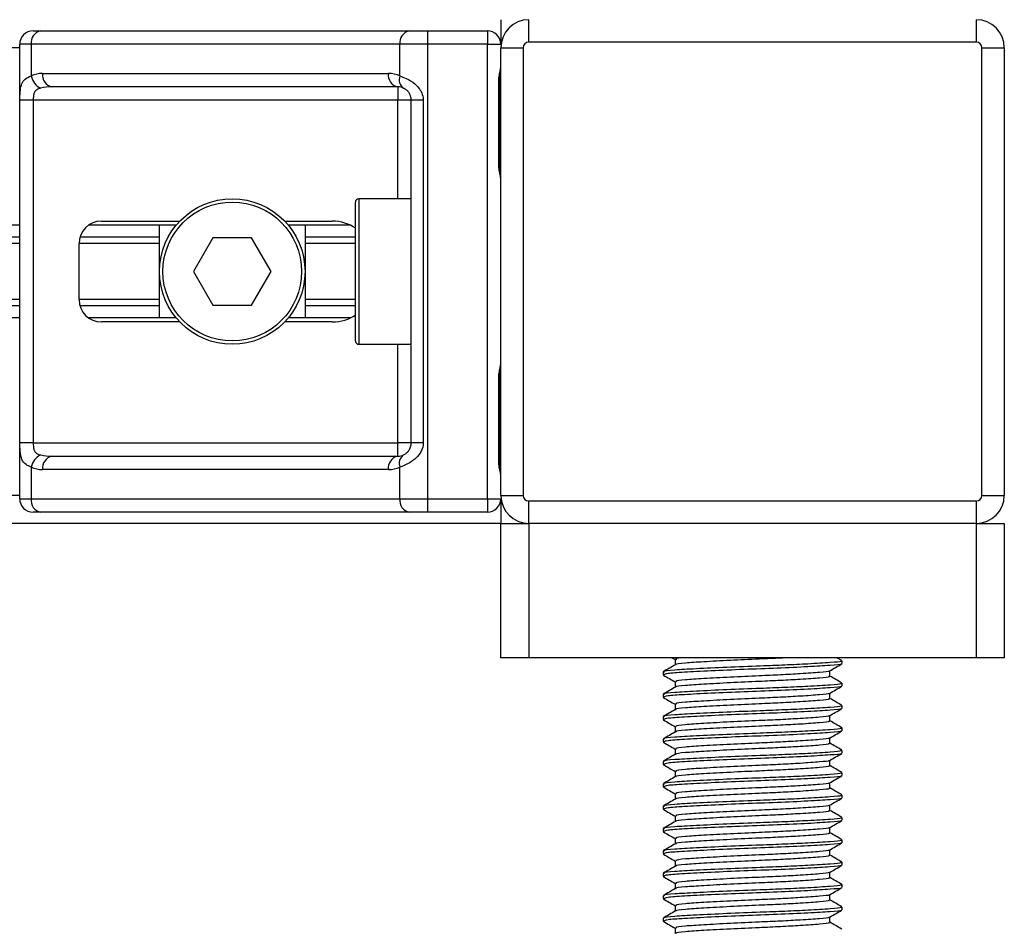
# Model space of a CAD drawing. Header units: millimetres. Extents: x 0 to 420, y 0 to 297.
# Tile 51 of 90: x 200.67 to 205.34, y 197.42 to 201.73. Entities that reach past the tile are written whole.
import ezdxf

# ---------------------------------------------------------------- set-up
doc = ezdxf.new("R2010")
doc.units = ezdxf.units.MM

msp = doc.modelspace()

# ---------------------------------------------------------------- linework, layer by layer
at = {"color": 7, "linetype": 'Continuous', "lineweight": 25}
for p, q in [((202.95397, 201.72637), (202.95397, 201.60974)), ((203.0865, 201.62034), (203.0865, 201.72637)), ((205.20706, 201.62034), (205.20706, 201.72637)), ((200.73799, 201.67335), (200.7737, 201.67335)), ((200.7737, 201.67335), (202.52049, 201.67335)), ((202.52049, 201.67335), (202.60671, 201.67335)), ((202.60671, 201.67335), (202.89035, 201.67335)), ((202.60671, 201.67335), (202.60671, 201.60974)), ((202.89035, 201.67335), (202.89035, 201.60974)), ((200.67437, 201.59383), (143.47241, 201.59383)), ((200.67437, 199.45737), (200.67437, 201.60974)), ((200.72872, 201.60974), (200.67437, 201.60974)), ((202.47551, 201.60974), (200.72872, 201.60974)), ((200.72872, 201.60974), (200.72872, 201.45975)), ((202.60671, 201.60974), (202.47551, 201.60974)), ((202.47551, 201.45975), (202.47551, 201.60974)), ((202.89035, 201.60974), (202.60671, 201.60974)), ((202.60671, 201.60974), (202.60671, 199.45737)), ((202.89035, 199.45737), (202.89035, 201.60974)), ((202.89035, 201.60974), (202.95397, 201.60974)), ((202.95397, 199.47328), (202.95397, 201.59383)), ((202.95397, 201.59383), (203.05999, 201.59383)), ((203.05999, 201.59383), (203.05999, 199.47328)), ((205.20706, 201.62034), (203.0865, 201.62034)), ((205.23356, 199.47328), (205.23356, 201.59383)), ((205.23356, 201.59383), (205.33959, 201.59383)), ((205.33959, 201.59383), (205.33959, 199.47328)), ((200.78297, 201.4719), (202.42126, 201.4719)), ((202.46624, 201.40828), (200.82795, 201.40828)), ((202.46624, 201.40828), (202.46624, 201.34467)), ((202.94422, 201.03719), (202.94422, 201.43479)), ((202.94828, 201.43479), (202.94422, 201.43479)), ((202.94828, 201.03719), (202.94828, 201.43479)), ((200.67547, 199.72244), (200.67547, 201.34467)), ((200.73871, 201.34467), (200.67547, 201.34467)), ((202.46624, 201.34467), (200.73871, 201.34467)), ((200.73871, 201.34467), (200.73871, 199.72244)), ((202.52986, 201.34467), (202.46624, 201.34467)), ((202.46624, 200.87815), (202.46624, 201.34467)), ((202.58656, 201.34467), (202.52986, 201.34467)), ((202.52986, 199.72244), (202.52986, 201.34467)), ((202.58656, 201.34467), (202.58656, 199.72244)), ((202.94828, 201.03719), (202.94422, 201.03719)), ((202.26479, 200.20487), (202.26479, 200.86224)), ((202.52986, 200.87815), (202.28069, 200.87815)), ((202.28069, 200.87815), (202.28069, 200.18897)), ((200.67437, 200.75356), (143.47241, 200.75356)), ((201.41642, 200.75356), (201.00153, 200.75356)), ((201.06145, 200.77212), (201.43298, 200.77212)), ((201.33704, 200.31355), (201.33704, 200.75356)), ((201.93029, 200.77212), (202.15499, 200.77212)), ((202.23973, 200.75356), (201.94685, 200.75356)), ((202.02622, 200.75356), (202.02622, 200.31355)), ((200.67437, 200.6961), (143.47241, 200.6961)), ((200.67437, 200.66566), (143.47241, 200.66566)), ((200.95542, 200.40102), (200.95542, 200.66609)), ((201.33704, 200.66566), (200.95542, 200.66566)), ((201.33704, 200.6961), (200.95976, 200.6961)), ((201.58981, 200.6926), (201.49799, 200.53356)), ((201.77346, 200.6926), (201.58981, 200.6926)), ((201.86528, 200.53356), (201.77346, 200.6926)), ((202.26479, 200.6961), (202.02622, 200.6961)), ((202.26479, 200.66566), (202.02622, 200.66566)), ((201.49799, 200.53356), (201.58981, 200.37451)), ((201.77346, 200.37451), (201.86528, 200.53356)), ((200.67437, 200.40145), (143.47241, 200.40145)), ((201.33704, 200.40145), (200.95542, 200.40145)), ((201.58981, 200.37451), (201.77346, 200.37451)), ((202.26479, 200.40145), (202.02622, 200.40145)), ((200.67437, 200.37102), (143.47241, 200.37102)), ((201.33704, 200.37102), (200.95976, 200.37102)), ((202.26479, 200.37102), (202.02622, 200.37102)), ((200.67437, 200.31355), (143.47241, 200.31355)), ((201.41642, 200.31355), (201.00153, 200.31355)), ((201.43298, 200.29499), (201.06145, 200.29499)), ((202.15499, 200.29499), (201.93029, 200.29499)), ((202.23973, 200.31355), (201.94685, 200.31355)), ((202.28069, 200.18897), (202.52986, 200.18897)), ((202.46624, 199.72244), (202.46624, 200.18897)), ((202.94422, 199.63232), (202.94422, 200.02992)), ((202.94828, 200.02992), (202.94422, 200.02992)), ((202.94828, 199.63232), (202.94828, 200.02992)), ((200.73871, 199.72244), (200.67547, 199.72244)), ((200.73871, 199.72244), (202.46624, 199.72244)), ((202.52986, 199.72244), (202.46624, 199.72244)), ((202.46624, 199.65883), (202.46624, 199.72244)), ((202.58656, 199.72244), (202.52986, 199.72244)), ((200.82795, 199.65883), (202.46624, 199.65883)), ((202.94828, 199.63232), (202.94422, 199.63232)), ((200.72872, 199.60736), (200.72872, 199.45737)), ((202.42126, 199.59521), (200.78297, 199.59521)), ((202.47551, 199.45737), (202.47551, 199.60736)), ((200.67437, 199.47328), (143.47241, 199.47328)), ((200.67437, 199.45737), (200.72872, 199.45737)), ((200.72872, 199.45737), (202.47551, 199.45737)), ((202.47551, 199.45737), (202.60671, 199.45737)), ((202.60671, 199.45737), (202.89035, 199.45737)), ((202.60671, 199.45737), (202.60671, 199.39376)), ((202.89035, 199.45737), (202.95397, 199.45737)), ((202.89035, 199.45737), (202.89035, 199.39376)), ((202.95397, 199.47328), (203.05999, 199.47328)), ((202.95397, 199.45737), (202.95397, 199.34074)), ((203.0865, 199.44677), (205.20706, 199.44677)), ((203.0865, 199.34074), (203.0865, 199.44677)), ((205.20706, 199.34074), (205.20706, 199.44677)), ((205.23356, 199.47328), (205.33959, 199.47328)), ((200.7737, 199.39376), (200.73799, 199.39376)), ((202.52049, 199.39376), (200.7737, 199.39376)), ((202.60671, 199.39376), (202.52049, 199.39376)), ((202.89035, 199.39376), (202.60671, 199.39376)), ((202.95397, 199.34074), (141.19281, 199.34074)), ((202.95397, 198.70458), (202.95397, 199.34074)), ((202.95397, 199.34074), (203.0865, 199.34074)), ((205.20706, 199.34074), (203.0865, 199.34074)), ((203.0865, 199.34074), (203.0865, 198.70458)), ((205.20706, 198.70458), (205.20706, 199.34074)), ((205.20706, 199.34074), (205.33959, 199.34074)), ((205.33959, 199.34074), (205.33959, 198.70458)), ((203.0865, 198.70458), (202.95397, 198.70458)), ((205.20706, 198.70458), (203.0865, 198.70458)), ((203.76478, 198.70458), (203.78006, 198.69573)), ((203.78006, 198.69639), (203.78006, 198.67065)), ((204.56984, 198.69103), (204.54645, 198.70458)), ((205.33959, 198.70458), (205.20706, 198.70458)), ((204.57089, 198.67655), (204.57089, 198.68981)), ((203.72267, 198.63682), (203.72267, 198.62352)), ((203.72327, 198.62259), (203.72684, 198.622)), ((204.5135, 198.61687), (204.5135, 198.64271)), ((203.78006, 198.59036), (203.78006, 198.56462)), ((204.57089, 198.57052), (204.57089, 198.58378)), ((203.72267, 198.53079), (203.72267, 198.51749)), ((203.72327, 198.51656), (203.72684, 198.51597)), ((204.5135, 198.51084), (204.5135, 198.53669)), ((203.78006, 198.48434), (203.78006, 198.45859)), ((204.57089, 198.4645), (204.57089, 198.47775)), ((203.72267, 198.42477), (203.72267, 198.41146)), ((204.5135, 198.40481), (204.5135, 198.43066)), ((203.72327, 198.41054), (203.72684, 198.40995)), ((203.78006, 198.37831), (203.78006, 198.35256)), ((204.57089, 198.35847), (204.57089, 198.37172)), ((203.72267, 198.31874), (203.72267, 198.30543)), ((204.5135, 198.29879), (204.5135, 198.32463)), ((203.72327, 198.30451), (203.72684, 198.30392)), ((203.78006, 198.27228), (203.78006, 198.24653)), ((204.57089, 198.25244), (204.57089, 198.26569)), ((203.72267, 198.21271), (203.72267, 198.1994)), ((203.72327, 198.19848), (203.72684, 198.19789)), ((204.5135, 198.19276), (204.5135, 198.2186)), ((203.78006, 198.16625), (203.78006, 198.14051)), ((204.57089, 198.14641), (204.57089, 198.15967)), ((203.72267, 198.10668), (203.72267, 198.09338)), ((203.72327, 198.09245), (203.72684, 198.09186)), ((204.5135, 198.08673), (204.5135, 198.11258)), ((203.78006, 198.06022), (203.78006, 198.03448)), ((204.57089, 198.04039), (204.57089, 198.05364)), ((203.72267, 198.00065), (203.72267, 197.98735)), ((204.5135, 197.9807), (204.5135, 198.00655)), ((203.72327, 197.98642), (203.72684, 197.98584)), ((203.78006, 197.9542), (203.78006, 197.92845)), ((204.57089, 197.93436), (204.57089, 197.94761)), ((204.5135, 197.87468), (204.5135, 197.90052)), ((203.72267, 197.89463), (203.72267, 197.88132)), ((203.72327, 197.8804), (203.72684, 197.87981)), ((203.78006, 197.84817), (203.78006, 197.82242)), ((204.57089, 197.82833), (204.57089, 197.84158)), ((203.72267, 197.7886), (203.72267, 197.77529)), ((203.72327, 197.77437), (203.72684, 197.77378)), ((204.5135, 197.76865), (204.5135, 197.79449)), ((203.78006, 197.74214), (203.78006, 197.7164)), ((204.57089, 197.7223), (204.57089, 197.73556)), ((203.72267, 197.68257), (203.72267, 197.66927)), ((203.72327, 197.66834), (203.72684, 197.66775)), ((204.5135, 197.66262), (204.5135, 197.68846)), ((203.78006, 197.63611), (203.78006, 197.61037)), ((204.57089, 197.61627), (204.57089, 197.62953)), ((203.72267, 197.57654), (203.72267, 197.56324)), ((204.5135, 197.55659), (204.5135, 197.58244)), ((203.72327, 197.56231), (203.72684, 197.56173)), ((203.78006, 197.53009), (203.78006, 197.50434)), ((204.57089, 197.51025), (204.57089, 197.5235)), ((203.72267, 197.47052), (203.72267, 197.45721)), ((203.72327, 197.45629), (203.72684, 197.4557)), ((204.5135, 197.45056), (204.5135, 197.47641)), ((203.78006, 197.42406), (203.78006, 197.39831))]:
    msp.add_line(p, q, dxfattribs=at)
for radius in [0.34459, 0.32869]:
    msp.add_circle((201.68163, 200.53356), radius, dxfattribs=at)
for centre, radius, start, end in [((203.0865, 201.59383), 0.13253, 90, 180), ((205.20706, 201.59383), 0.13253, 0, 90), ((200.73799, 201.60974), 0.06362, 90, 180), ((200.78495, 201.61769), 0.05679, 101.42175, 188.04947), ((202.53174, 201.61769), 0.05679, 101.42175, 188.04947), ((202.89035, 201.60974), 0.06362, 0, 90), ((203.0865, 201.59383), 0.02651, 90, 180), ((205.20706, 201.59383), 0.02651, 0, 90), ((200.78297, 201.34467), 0.12723, 90, 115.24042), ((200.809, 201.47616), 0.08194, 191.54851, 244.48399), ((200.8392, 201.46395), 0.05679, 171.95053, 258.57825), ((202.47749, 201.46395), 0.05679, 171.95053, 258.57825), ((202.42126, 201.34467), 0.12723, 64.75958, 90), ((202.52107, 201.44235), 0.04877, 159.08981, 235.39013), ((202.46624, 201.34467), 0.06362, 64.75958, 90), ((202.28069, 200.86224), 0.0159, 90, 180), ((201.06145, 200.66609), 0.10603, 90, 180), ((201.06145, 200.40102), 0.10603, 180, 270), ((202.28069, 200.20487), 0.0159, 180, 270), ((200.809, 199.59095), 0.08194, 115.51601, 168.45149), ((200.8392, 199.60316), 0.05679, 101.42175, 188.04947), ((202.47749, 199.60316), 0.05679, 101.42175, 188.04947), ((202.46624, 199.72244), 0.06362, 270, 295.24042), ((202.52107, 199.62476), 0.04877, 124.60987, 200.91019), ((200.78297, 199.72244), 0.12723, 244.75958, 270), ((202.42126, 199.72244), 0.12723, 270, 295.24042), ((200.73799, 199.45737), 0.06362, 180, 270), ((200.78495, 199.44942), 0.05679, 171.95053, 258.57825), ((202.53174, 199.44942), 0.05679, 171.95053, 258.57825), ((202.89035, 199.45737), 0.06362, 270, 0), ((203.0865, 199.47328), 0.13253, 180, 270), ((203.0865, 199.47328), 0.02651, 180, 270), ((205.20706, 199.47328), 0.02651, 270, 0), ((205.20706, 199.47328), 0.13253, 270, 0)]:
    msp.add_arc(centre, radius, start, end, dxfattribs=at)
for centre, major_axis, ratio, start_param, end_param in [((200.82795, 201.34467), (0.12723, 0), 0.5, 1.5707963, 2.0113247), ((202.15499, 200.66609), (-0.14995, 0), 0.7071068, 3.890794, 4.712389), ((202.15499, 200.40102), (-0.14995, 0), 0.7071068, 1.5707963, 2.3923913), ((200.82795, 199.72244), (0.12723, 0), 0.5, 4.2718606, 4.712389)]:
    msp.add_ellipse(centre, major_axis=major_axis, ratio=ratio, start_param=start_param, end_param=end_param, dxfattribs=at)
for points, knots in [([(202.94422, 201.43479), (202.94445, 201.44072), (202.94502, 201.45559), (202.94876, 201.47272), (202.95266, 201.48921), (202.95343, 201.49644), (202.95397, 201.50144)], [0, 0, 0, 0, 0.2269894, 0.5690124, 0.702034, 1, 1, 1, 1]), ([(202.94906, 201.43476), (202.94897, 201.4432), (202.94876, 201.4641), (202.95458, 201.48589), (202.95343, 201.49918), (202.95322, 201.50166)], [0, 0, 0, 0, 0.3553058, 0.87926, 1, 1, 1, 1]), ([(200.67547, 201.34467), (200.67548, 201.34846), (200.67556, 201.36409), (200.67627, 201.38077), (200.67878, 201.40339), (200.68372, 201.42512), (200.69899, 201.44763), (200.71851, 201.45559), (200.72872, 201.45975)], [0, 0, 0, 0, 0.0620594, 0.25604, 0.2811965, 0.496867, 0.7368773, 1, 1, 1, 1]), ([(202.47551, 201.45975), (202.48534, 201.45636), (202.50787, 201.4486), (202.54292, 201.42767), (202.56581, 201.40343), (202.57919, 201.38137), (202.58569, 201.36326), (202.58636, 201.34902), (202.58656, 201.34467)], [0, 0, 0, 0, 0.2204024, 0.5050019, 0.6931202, 0.7669429, 0.9288339, 1, 1, 1, 1]), ([(200.7737, 201.40221), (200.76711, 201.40027), (200.75599, 201.39698), (200.74776, 201.38889), (200.74268, 201.38029), (200.7395, 201.36889), (200.73878, 201.3549), (200.73872, 201.34656), (200.73871, 201.34467)], [0, 0, 0, 0, 0.273797, 0.4623029, 0.4991581, 0.7049828, 0.9330438, 1, 1, 1, 1]), ([(202.52986, 201.34467), (202.5292, 201.35166), (202.52803, 201.36412), (202.52148, 201.37679), (202.51474, 201.38625), (202.509, 201.39205), (202.50077, 201.39841), (202.49649, 201.4006), (202.49337, 201.40221)], [0, 0, 0, 0, 0.24595141, 0.43826429, 0.49843058, 0.68293489, 0.7679658, 1, 1, 1, 1]), ([(202.95397, 200.97054), (202.95388, 200.97238), (202.95352, 200.97965), (202.95082, 200.99019), (202.94722, 201.00665), (202.94466, 201.02024), (202.94433, 201.0331), (202.94422, 201.03719)], [0, 0, 0, 0, 0.1172575, 0.461179, 0.5069762, 0.8431627, 1, 1, 1, 1]), ([(202.95345, 200.97752), (202.95331, 200.98022), (202.95258, 200.994), (202.94827, 201.01666), (202.94838, 201.03696), (202.94842, 201.04458)], [0, 0, 0, 0, 0.1322449, 0.6741763, 1, 1, 1, 1]), ([(202.94422, 200.02992), (202.94445, 200.03585), (202.94502, 200.05072), (202.94876, 200.06785), (202.95266, 200.08435), (202.95343, 200.09158), (202.95397, 200.09657)], [0, 0, 0, 0, 0.2269894, 0.5690124, 0.702034, 1, 1, 1, 1]), ([(202.94906, 200.02989), (202.94897, 200.03833), (202.94876, 200.05923), (202.95458, 200.08102), (202.95343, 200.09431), (202.95322, 200.0968)], [0, 0, 0, 0, 0.3553058, 0.87926, 1, 1, 1, 1]), ([(200.72872, 199.60736), (200.72006, 199.61075), (200.70021, 199.61852), (200.68464, 199.63944), (200.67875, 199.66368), (200.67632, 199.68574), (200.67556, 199.70385), (200.67549, 199.71809), (200.67547, 199.72244)], [0, 0, 0, 0, 0.2204024, 0.5050019, 0.6931202, 0.7669429, 0.9288339, 1, 1, 1, 1]), ([(200.73871, 199.72244), (200.73881, 199.71545), (200.73898, 199.70299), (200.74151, 199.69032), (200.74576, 199.68086), (200.75071, 199.67506), (200.76043, 199.6687), (200.76809, 199.66651), (200.7737, 199.6649)], [0, 0, 0, 0, 0.2459514, 0.4382643, 0.4984306, 0.6829349, 0.7679658, 1, 1, 1, 1]), ([(202.58656, 199.72244), (202.58641, 199.71865), (202.58576, 199.70302), (202.57945, 199.68634), (202.56582, 199.66372), (202.5458, 199.64199), (202.51008, 199.61948), (202.48738, 199.61152), (202.47551, 199.60736)], [0, 0, 0, 0, 0.0620594, 0.25604, 0.2811965, 0.496867, 0.7368773, 1, 1, 1, 1]), ([(202.49337, 199.6649), (202.49712, 199.66684), (202.50346, 199.67013), (202.51229, 199.67822), (202.51927, 199.68682), (202.52602, 199.69822), (202.52957, 199.71222), (202.5298, 199.72055), (202.52986, 199.72244)], [0, 0, 0, 0, 0.273797, 0.4623029, 0.4991581, 0.7049828, 0.9330438, 1, 1, 1, 1]), ([(202.95397, 199.56567), (202.95388, 199.56752), (202.95352, 199.57479), (202.95082, 199.58532), (202.94722, 199.60178), (202.94466, 199.61537), (202.94433, 199.62823), (202.94422, 199.63232)], [0, 0, 0, 0, 0.1172575, 0.461179, 0.5069762, 0.8431627, 1, 1, 1, 1]), ([(202.95345, 199.57265), (202.95331, 199.57536), (202.95258, 199.58913), (202.94827, 199.61179), (202.94838, 199.63209), (202.94842, 199.63971)], [0, 0, 0, 0, 0.1322449, 0.6741763, 1, 1, 1, 1]), ([(203.82303, 198.70458), (203.80435, 198.70267), (203.77801, 198.69999), (203.78445, 198.69723), (203.78632, 198.69643)], [0, 0, 0, 0, 0.7089138, 1, 1, 1, 1]), ([(204.31562, 198.70458), (204.30376, 198.7039), (204.26242, 198.70156), (204.16706, 198.69748), (204.03833, 198.69176), (203.91144, 198.68477), (203.82335, 198.67893), (203.77996, 198.67423), (203.78407, 198.67171), (203.78457, 198.6714)], [0, 0, 0, 0, 0.05789731, 0.20190186, 0.39326609, 0.5899584, 0.7790544, 0.97302536, 1, 1, 1, 1]), ([(203.78131, 198.67137), (203.77172, 198.66581), (203.75252, 198.65469), (203.73332, 198.64358), (203.72371, 198.63802)], [0, 0, 0, 0, 0.4998987, 1, 1, 1, 1]), ([(204.56331, 198.68981), (204.56524, 198.68891), (204.5719, 198.68579), (204.51952, 198.68118), (204.42312, 198.67514), (204.30351, 198.66941), (204.17118, 198.66434), (204.02099, 198.65863), (203.875, 198.65164), (203.77158, 198.6458), (203.72057, 198.64062), (203.72793, 198.63761), (203.72986, 198.63682)], [0, 0, 0, 0, 0.0482673, 0.1669875, 0.2886879, 0.3822403, 0.4726264, 0.5927373, 0.7161886, 0.8348774, 0.9566226, 1, 1, 1, 1]), ([(204.56487, 198.67501), (204.56547, 198.67464), (204.56959, 198.67206), (204.51834, 198.66794), (204.41502, 198.66136), (204.2673, 198.65451), (204.10397, 198.64876), (203.94598, 198.64193), (203.81864, 198.63535), (203.736, 198.62975), (203.72948, 198.62552), (203.72639, 198.62352)], [0, 0, 0, 0, 0.020946, 0.1431057, 0.2683321, 0.3948123, 0.5164381, 0.6428345, 0.7681974, 0.8902633, 1, 1, 1, 1]), ([(204.51169, 198.64166), (204.52128, 198.64722), (204.54047, 198.65834), (204.55966, 198.66945), (204.56926, 198.675)], [0, 0, 0, 0, 0.4999098, 1, 1, 1, 1]), ([(203.7243, 198.62199), (203.7339, 198.61643), (203.75249, 198.60567), (203.77107, 198.59491), (203.78006, 198.5897)], [0, 0, 0, 0, 0.51635581, 1, 1, 1, 1]), ([(204.50697, 198.61688), (204.50862, 198.61599), (204.51434, 198.61289), (204.46907, 198.60829), (204.38573, 198.60225), (204.28231, 198.59651), (204.16786, 198.59144), (204.03808, 198.58573), (203.91151, 198.57874), (203.82333, 198.5729), (203.77996, 198.5682), (203.78407, 198.56568), (203.78457, 198.56537)], [0, 0, 0, 0, 0.0490909, 0.1710963, 0.2961678, 0.392313, 0.4852006, 0.6086368, 0.7355098, 0.8574829, 0.9826005, 1, 1, 1, 1]), ([(204.50848, 198.64167), (204.50888, 198.64136), (204.51213, 198.63886), (204.46789, 198.63481), (204.38597, 198.62875), (204.28225, 198.62302), (204.1679, 198.61795), (204.038, 198.61224), (203.91178, 198.60525), (203.82233, 198.59941), (203.7782, 198.59422), (203.78462, 198.5912), (203.78632, 198.5904)], [0, 0, 0, 0, 0.0170089, 0.1395429, 0.2651564, 0.3617182, 0.4550083, 0.5789794, 0.7064021, 0.8289037, 0.9545634, 1, 1, 1, 1]), ([(204.56984, 198.585), (204.56024, 198.59056), (204.54146, 198.60143), (204.52268, 198.61231), (204.5135, 198.61763)], [0, 0, 0, 0, 0.5112595, 1, 1, 1, 1]), ([(203.78131, 198.56535), (203.77172, 198.55979), (203.75252, 198.54866), (203.73332, 198.53755), (203.72371, 198.53199)], [0, 0, 0, 0, 0.4998987, 1, 1, 1, 1]), ([(204.56331, 198.58378), (204.56524, 198.58288), (204.5719, 198.57977), (204.51952, 198.57515), (204.42312, 198.56912), (204.30351, 198.56338), (204.17118, 198.55831), (204.02099, 198.5526), (203.875, 198.54561), (203.77158, 198.53977), (203.72057, 198.53459), (203.72793, 198.53158), (203.72986, 198.53079)], [0, 0, 0, 0, 0.0482673, 0.1669875, 0.2886879, 0.3822403, 0.4726264, 0.5927373, 0.7161886, 0.8348774, 0.9566226, 1, 1, 1, 1]), ([(204.56487, 198.56899), (204.56547, 198.56861), (204.56959, 198.56603), (204.51834, 198.56191), (204.41502, 198.55533), (204.2673, 198.54849), (204.10397, 198.54274), (203.94598, 198.5359), (203.81864, 198.52933), (203.736, 198.52372), (203.72948, 198.51949), (203.72639, 198.51749)], [0, 0, 0, 0, 0.02094603, 0.1431057, 0.26833207, 0.39481226, 0.5164381, 0.64283453, 0.76819743, 0.89026332, 1, 1, 1, 1]), ([(204.51169, 198.53564), (204.52128, 198.54119), (204.54047, 198.55231), (204.55966, 198.56342), (204.56926, 198.56897)], [0, 0, 0, 0, 0.4999098, 1, 1, 1, 1]), ([(203.7243, 198.51596), (203.7339, 198.5104), (203.75249, 198.49964), (203.77107, 198.48888), (203.78006, 198.48367)], [0, 0, 0, 0, 0.5163558, 1, 1, 1, 1]), ([(204.50697, 198.51086), (204.50862, 198.50997), (204.51434, 198.50686), (204.46907, 198.50226), (204.38573, 198.49622), (204.28231, 198.49048), (204.16786, 198.48542), (204.03808, 198.47971), (203.91151, 198.47271), (203.82333, 198.46687), (203.77996, 198.46218), (203.78407, 198.45965), (203.78457, 198.45934)], [0, 0, 0, 0, 0.0490909, 0.1710963, 0.2961678, 0.392313, 0.4852006, 0.6086368, 0.7355098, 0.8574829, 0.9826005, 1, 1, 1, 1]), ([(204.50848, 198.53564), (204.50888, 198.53533), (204.51213, 198.53283), (204.46789, 198.52878), (204.38597, 198.52273), (204.28225, 198.51699), (204.1679, 198.51192), (204.038, 198.50621), (203.91178, 198.49922), (203.82233, 198.49338), (203.7782, 198.48819), (203.78462, 198.48517), (203.78632, 198.48437)], [0, 0, 0, 0, 0.0170089, 0.1395429, 0.2651564, 0.3617182, 0.4550083, 0.5789794, 0.7064021, 0.8289037, 0.9545634, 1, 1, 1, 1]), ([(204.56984, 198.47898), (204.56024, 198.48453), (204.54146, 198.49541), (204.52268, 198.50629), (204.5135, 198.5116)], [0, 0, 0, 0, 0.5112595, 1, 1, 1, 1]), ([(203.78131, 198.45932), (203.77172, 198.45376), (203.75252, 198.44264), (203.73332, 198.43152), (203.72371, 198.42596)], [0, 0, 0, 0, 0.4998987, 1, 1, 1, 1]), ([(204.56331, 198.47775), (204.56524, 198.47685), (204.5719, 198.47374), (204.51952, 198.46913), (204.42312, 198.46309), (204.30351, 198.45735), (204.17118, 198.45228), (204.02099, 198.44657), (203.875, 198.43958), (203.77158, 198.43374), (203.72057, 198.42856), (203.72793, 198.42555), (203.72986, 198.42477)], [0, 0, 0, 0, 0.0482673, 0.1669875, 0.2886879, 0.3822403, 0.4726264, 0.5927373, 0.7161886, 0.8348774, 0.9566226, 1, 1, 1, 1]), ([(204.56487, 198.46296), (204.56547, 198.46258), (204.56959, 198.46001), (204.51834, 198.45589), (204.41502, 198.4493), (204.2673, 198.44246), (204.10397, 198.43671), (203.94598, 198.42988), (203.81864, 198.4233), (203.736, 198.4177), (203.72948, 198.41346), (203.72639, 198.41146)], [0, 0, 0, 0, 0.02094603, 0.1431057, 0.26833207, 0.39481226, 0.5164381, 0.64283453, 0.76819743, 0.89026332, 1, 1, 1, 1]), ([(204.51169, 198.42961), (204.52128, 198.43516), (204.54047, 198.44628), (204.55966, 198.45739), (204.56926, 198.46295)], [0, 0, 0, 0, 0.4999098, 1, 1, 1, 1]), ([(204.50848, 198.42961), (204.50888, 198.42931), (204.51213, 198.42681), (204.46789, 198.42275), (204.38597, 198.4167), (204.28225, 198.41096), (204.1679, 198.4059), (204.038, 198.40019), (203.91178, 198.39319), (203.82233, 198.38735), (203.7782, 198.38216), (203.78462, 198.37914), (203.78632, 198.37834)], [0, 0, 0, 0, 0.0170089, 0.1395429, 0.2651564, 0.3617182, 0.4550083, 0.5789794, 0.7064021, 0.8289037, 0.9545634, 1, 1, 1, 1]), ([(203.7243, 198.40993), (203.7339, 198.40438), (203.75249, 198.39362), (203.77107, 198.38285), (203.78006, 198.37764)], [0, 0, 0, 0, 0.5163558, 1, 1, 1, 1]), ([(204.56331, 198.37172), (204.56524, 198.37082), (204.5719, 198.36771), (204.51952, 198.3631), (204.42312, 198.35706), (204.30351, 198.35132), (204.17118, 198.34625), (204.02099, 198.34055), (203.875, 198.33355), (203.77158, 198.32771), (203.72057, 198.32253), (203.72793, 198.31953), (203.72986, 198.31874)], [0, 0, 0, 0, 0.0482673, 0.1669875, 0.2886879, 0.3822403, 0.4726264, 0.5927373, 0.7161886, 0.8348774, 0.9566226, 1, 1, 1, 1]), ([(204.50697, 198.40483), (204.50862, 198.40394), (204.51434, 198.40084), (204.46907, 198.39623), (204.38573, 198.3902), (204.28231, 198.38446), (204.16786, 198.37939), (204.03808, 198.37368), (203.91151, 198.36669), (203.82333, 198.36085), (203.77996, 198.35615), (203.78407, 198.35362), (203.78457, 198.35332)], [0, 0, 0, 0, 0.0490909, 0.1710963, 0.2961678, 0.392313, 0.4852006, 0.6086368, 0.7355098, 0.8574829, 0.9826005, 1, 1, 1, 1]), ([(204.56984, 198.37295), (204.56024, 198.37851), (204.54146, 198.38938), (204.52268, 198.40026), (204.5135, 198.40558)], [0, 0, 0, 0, 0.5112595, 1, 1, 1, 1]), ([(203.78131, 198.35329), (203.77172, 198.34773), (203.75252, 198.33661), (203.73332, 198.32549), (203.72371, 198.31993)], [0, 0, 0, 0, 0.4998987, 1, 1, 1, 1]), ([(204.56487, 198.35693), (204.56547, 198.35655), (204.56959, 198.35398), (204.51834, 198.34986), (204.41502, 198.34327), (204.2673, 198.33643), (204.10397, 198.33068), (203.94598, 198.32385), (203.81864, 198.31727), (203.736, 198.31167), (203.72948, 198.30744), (203.72639, 198.30543)], [0, 0, 0, 0, 0.020946, 0.1431057, 0.2683321, 0.3948123, 0.5164381, 0.6428345, 0.7681974, 0.8902633, 1, 1, 1, 1]), ([(204.50848, 198.32358), (204.50888, 198.32328), (204.51213, 198.32078), (204.46789, 198.31673), (204.38597, 198.31067), (204.28225, 198.30494), (204.1679, 198.29987), (204.038, 198.29416), (203.91178, 198.28717), (203.82233, 198.28132), (203.7782, 198.27613), (203.78462, 198.27312), (203.78632, 198.27232)], [0, 0, 0, 0, 0.0170089, 0.1395429, 0.2651564, 0.3617182, 0.4550083, 0.5789794, 0.7064021, 0.8289037, 0.9545634, 1, 1, 1, 1]), ([(204.51169, 198.32358), (204.52128, 198.32914), (204.54047, 198.34025), (204.55966, 198.35136), (204.56926, 198.35692)], [0, 0, 0, 0, 0.4999098, 1, 1, 1, 1]), ([(203.7243, 198.3039), (203.7339, 198.29835), (203.75249, 198.28759), (203.77107, 198.27682), (203.78006, 198.27162)], [0, 0, 0, 0, 0.5163558, 1, 1, 1, 1]), ([(204.50697, 198.2988), (204.50862, 198.29791), (204.51434, 198.29481), (204.46907, 198.2902), (204.38573, 198.28417), (204.28231, 198.27843), (204.16786, 198.27336), (204.03808, 198.26765), (203.91151, 198.26066), (203.82333, 198.25482), (203.77996, 198.25012), (203.78407, 198.2476), (203.78457, 198.24729)], [0, 0, 0, 0, 0.04909091, 0.17109626, 0.29616782, 0.39231299, 0.48520062, 0.60863681, 0.73550977, 0.85748287, 0.98260048, 1, 1, 1, 1]), ([(204.56984, 198.26692), (204.56024, 198.27248), (204.54146, 198.28335), (204.52268, 198.29423), (204.5135, 198.29955)], [0, 0, 0, 0, 0.5112595, 1, 1, 1, 1]), ([(203.78131, 198.24726), (203.77172, 198.2417), (203.75252, 198.23058), (203.73332, 198.21947), (203.72371, 198.21391)], [0, 0, 0, 0, 0.4998987, 1, 1, 1, 1]), ([(204.56331, 198.26569), (204.56524, 198.2648), (204.5719, 198.26168), (204.51952, 198.25707), (204.42312, 198.25103), (204.30351, 198.24529), (204.17118, 198.24023), (204.02099, 198.23452), (203.875, 198.22753), (203.77158, 198.22168), (203.72057, 198.21651), (203.72793, 198.2135), (203.72986, 198.21271)], [0, 0, 0, 0, 0.0482673, 0.1669875, 0.2886879, 0.3822403, 0.4726264, 0.5927373, 0.7161886, 0.8348774, 0.9566226, 1, 1, 1, 1]), ([(204.56487, 198.2509), (204.56547, 198.25053), (204.56959, 198.24795), (204.51834, 198.24383), (204.41502, 198.23725), (204.2673, 198.2304), (204.10397, 198.22465), (203.94598, 198.21782), (203.81864, 198.21124), (203.736, 198.20564), (203.72948, 198.20141), (203.72639, 198.1994)], [0, 0, 0, 0, 0.020946, 0.1431057, 0.2683321, 0.3948123, 0.5164381, 0.6428345, 0.7681974, 0.8902633, 1, 1, 1, 1]), ([(204.51169, 198.21755), (204.52128, 198.22311), (204.54047, 198.23422), (204.55966, 198.24533), (204.56926, 198.25089)], [0, 0, 0, 0, 0.4999098, 1, 1, 1, 1]), ([(203.7243, 198.19788), (203.7339, 198.19232), (203.75249, 198.18156), (203.77107, 198.1708), (203.78006, 198.16559)], [0, 0, 0, 0, 0.5163558, 1, 1, 1, 1]), ([(204.50697, 198.19277), (204.50862, 198.19188), (204.51434, 198.18878), (204.46907, 198.18418), (204.38573, 198.17814), (204.28231, 198.1724), (204.16786, 198.16733), (204.03808, 198.16162), (203.91151, 198.15463), (203.82333, 198.14879), (203.77996, 198.14409), (203.78407, 198.14157), (203.78457, 198.14126)], [0, 0, 0, 0, 0.0490909, 0.1710963, 0.2961678, 0.392313, 0.4852006, 0.6086368, 0.7355098, 0.8574829, 0.9826005, 1, 1, 1, 1]), ([(204.50848, 198.21755), (204.50888, 198.21725), (204.51213, 198.21475), (204.46789, 198.2107), (204.38597, 198.20464), (204.28225, 198.19891), (204.1679, 198.19384), (204.038, 198.18813), (203.91178, 198.18114), (203.82233, 198.1753), (203.7782, 198.17011), (203.78462, 198.16709), (203.78632, 198.16629)], [0, 0, 0, 0, 0.01700891, 0.13954292, 0.26515642, 0.36171819, 0.45500832, 0.57897936, 0.70640208, 0.8289037, 0.95456345, 1, 1, 1, 1]), ([(204.56984, 198.16089), (204.56024, 198.16645), (204.54146, 198.17732), (204.52268, 198.1882), (204.5135, 198.19352)], [0, 0, 0, 0, 0.51125952, 1, 1, 1, 1]), ([(203.78131, 198.14123), (203.77172, 198.13567), (203.75252, 198.12455), (203.73332, 198.11344), (203.72371, 198.10788)], [0, 0, 0, 0, 0.4998987, 1, 1, 1, 1]), ([(204.56331, 198.15967), (204.56524, 198.15877), (204.5719, 198.15566), (204.51952, 198.15104), (204.42312, 198.14501), (204.30351, 198.13927), (204.17118, 198.1342), (204.02099, 198.12849), (203.875, 198.1215), (203.77158, 198.11566), (203.72057, 198.11048), (203.72793, 198.10747), (203.72986, 198.10668)], [0, 0, 0, 0, 0.0482673, 0.1669875, 0.2886879, 0.3822403, 0.4726264, 0.5927373, 0.7161886, 0.8348774, 0.9566226, 1, 1, 1, 1]), ([(204.56487, 198.14487), (204.56547, 198.1445), (204.56959, 198.14192), (204.51834, 198.1378), (204.41502, 198.13122), (204.2673, 198.12437), (204.10397, 198.11863), (203.94598, 198.11179), (203.81864, 198.10522), (203.736, 198.09961), (203.72948, 198.09538), (203.72639, 198.09338)], [0, 0, 0, 0, 0.02094603, 0.1431057, 0.26833207, 0.39481226, 0.5164381, 0.64283453, 0.76819743, 0.89026332, 1, 1, 1, 1]), ([(204.51169, 198.11152), (204.52128, 198.11708), (204.54047, 198.1282), (204.55966, 198.13931), (204.56926, 198.14486)], [0, 0, 0, 0, 0.4999098, 1, 1, 1, 1]), ([(203.7243, 198.09185), (203.7339, 198.08629), (203.75249, 198.07553), (203.77107, 198.06477), (203.78006, 198.05956)], [0, 0, 0, 0, 0.5163558, 1, 1, 1, 1]), ([(204.50697, 198.08675), (204.50862, 198.08586), (204.51434, 198.08275), (204.46907, 198.07815), (204.38573, 198.07211), (204.28231, 198.06637), (204.16786, 198.06131), (204.03808, 198.0556), (203.91151, 198.0486), (203.82333, 198.04276), (203.77996, 198.03807), (203.78407, 198.03554), (203.78457, 198.03523)], [0, 0, 0, 0, 0.0490909, 0.1710963, 0.2961678, 0.392313, 0.4852006, 0.6086368, 0.7355098, 0.8574829, 0.9826005, 1, 1, 1, 1]), ([(204.50848, 198.11153), (204.50888, 198.11122), (204.51213, 198.10872), (204.46789, 198.10467), (204.38597, 198.09862), (204.28225, 198.09288), (204.1679, 198.08781), (204.038, 198.0821), (203.91178, 198.07511), (203.82233, 198.06927), (203.7782, 198.06408), (203.78462, 198.06106), (203.78632, 198.06026)], [0, 0, 0, 0, 0.0170089, 0.1395429, 0.2651564, 0.3617182, 0.4550083, 0.5789794, 0.7064021, 0.8289037, 0.9545634, 1, 1, 1, 1]), ([(204.56984, 198.05486), (204.56024, 198.06042), (204.54146, 198.0713), (204.52268, 198.08218), (204.5135, 198.08749)], [0, 0, 0, 0, 0.5112595, 1, 1, 1, 1]), ([(204.56331, 198.05364), (204.56524, 198.05274), (204.5719, 198.04963), (204.51952, 198.04501), (204.42312, 198.03898), (204.30351, 198.03324), (204.17118, 198.02817), (204.02099, 198.02246), (203.875, 198.01547), (203.77158, 198.00963), (203.72057, 198.00445), (203.72793, 198.00144), (203.72986, 198.00065)], [0, 0, 0, 0, 0.0482673, 0.1669875, 0.2886879, 0.3822403, 0.4726264, 0.5927373, 0.7161886, 0.8348774, 0.9566226, 1, 1, 1, 1]), ([(204.56487, 198.03885), (204.56547, 198.03847), (204.56959, 198.0359), (204.51834, 198.03178), (204.41502, 198.02519), (204.2673, 198.01835), (204.10397, 198.0126), (203.94598, 198.00576), (203.81864, 197.99919), (203.736, 197.99359), (203.72948, 197.98935), (203.72639, 197.98735)], [0, 0, 0, 0, 0.020946, 0.1431057, 0.2683321, 0.3948123, 0.5164381, 0.6428345, 0.7681974, 0.8902633, 1, 1, 1, 1]), ([(204.51169, 198.0055), (204.52128, 198.01105), (204.54047, 198.02217), (204.55966, 198.03328), (204.56926, 198.03884)], [0, 0, 0, 0, 0.4999098, 1, 1, 1, 1]), ([(203.78131, 198.03521), (203.77172, 198.02965), (203.75252, 198.01852), (203.73332, 198.00741), (203.72371, 198.00185)], [0, 0, 0, 0, 0.49989867, 1, 1, 1, 1]), ([(204.50848, 198.0055), (204.50888, 198.00519), (204.51213, 198.00269), (204.46789, 197.99864), (204.38597, 197.99259), (204.28225, 197.98685), (204.1679, 197.98178), (204.038, 197.97608), (203.91178, 197.96908), (203.82233, 197.96324), (203.7782, 197.95805), (203.78462, 197.95503), (203.78632, 197.95423)], [0, 0, 0, 0, 0.0170089, 0.1395429, 0.2651564, 0.3617182, 0.4550083, 0.5789794, 0.7064021, 0.8289037, 0.9545634, 1, 1, 1, 1]), ([(203.7243, 197.98582), (203.7339, 197.98027), (203.75249, 197.96951), (203.77107, 197.95874), (203.78006, 197.95353)], [0, 0, 0, 0, 0.5163558, 1, 1, 1, 1]), ([(204.56331, 197.94761), (204.56524, 197.94671), (204.5719, 197.9436), (204.51952, 197.93899), (204.42312, 197.93295), (204.30351, 197.92721), (204.17118, 197.92214), (204.02099, 197.91643), (203.875, 197.90944), (203.77158, 197.9036), (203.72057, 197.89842), (203.72793, 197.89542), (203.72986, 197.89463)], [0, 0, 0, 0, 0.0482673, 0.1669875, 0.2886879, 0.3822403, 0.4726264, 0.5927373, 0.7161886, 0.8348774, 0.9566226, 1, 1, 1, 1]), ([(204.50697, 197.98072), (204.50862, 197.97983), (204.51434, 197.97673), (204.46907, 197.97212), (204.38573, 197.96608), (204.28231, 197.96035), (204.16786, 197.95528), (204.03808, 197.94957), (203.91151, 197.94258), (203.82333, 197.93673), (203.77996, 197.93204), (203.78407, 197.92951), (203.78457, 197.9292)], [0, 0, 0, 0, 0.0490909, 0.1710963, 0.2961678, 0.392313, 0.4852006, 0.6086368, 0.7355098, 0.8574829, 0.9826005, 1, 1, 1, 1]), ([(204.56984, 197.94884), (204.56024, 197.9544), (204.54146, 197.96527), (204.52268, 197.97615), (204.5135, 197.98146)], [0, 0, 0, 0, 0.51125952, 1, 1, 1, 1]), ([(203.78131, 197.92918), (203.77172, 197.92362), (203.75252, 197.9125), (203.73332, 197.90138), (203.72371, 197.89582)], [0, 0, 0, 0, 0.4998987, 1, 1, 1, 1]), ([(204.56487, 197.93282), (204.56547, 197.93244), (204.56959, 197.92987), (204.51834, 197.92575), (204.41502, 197.91916), (204.2673, 197.91232), (204.10397, 197.90657), (203.94598, 197.89974), (203.81864, 197.89316), (203.736, 197.88756), (203.72948, 197.88333), (203.72639, 197.88132)], [0, 0, 0, 0, 0.020946, 0.1431057, 0.2683321, 0.3948123, 0.5164381, 0.6428345, 0.7681974, 0.8902633, 1, 1, 1, 1]), ([(204.50848, 197.89947), (204.50888, 197.89917), (204.51213, 197.89667), (204.46789, 197.89262), (204.38597, 197.88656), (204.28225, 197.88083), (204.1679, 197.87576), (204.038, 197.87005), (203.91178, 197.86306), (203.82233, 197.85721), (203.7782, 197.85202), (203.78462, 197.84901), (203.78632, 197.8482)], [0, 0, 0, 0, 0.01700891, 0.13954292, 0.26515642, 0.36171819, 0.45500832, 0.57897936, 0.70640208, 0.8289037, 0.95456345, 1, 1, 1, 1]), ([(204.51169, 197.89947), (204.52128, 197.90503), (204.54047, 197.91614), (204.55966, 197.92725), (204.56926, 197.93281)], [0, 0, 0, 0, 0.4999098, 1, 1, 1, 1]), ([(203.7243, 197.87979), (203.7339, 197.87424), (203.75249, 197.86348), (203.77107, 197.85271), (203.78006, 197.84751)], [0, 0, 0, 0, 0.5163558, 1, 1, 1, 1]), ([(204.50697, 197.87469), (204.50862, 197.8738), (204.51434, 197.8707), (204.46907, 197.86609), (204.38573, 197.86006), (204.28231, 197.85432), (204.16786, 197.84925), (204.03808, 197.84354), (203.91151, 197.83655), (203.82333, 197.83071), (203.77996, 197.82601), (203.78407, 197.82349), (203.78457, 197.82318)], [0, 0, 0, 0, 0.0490909, 0.1710963, 0.2961678, 0.392313, 0.4852006, 0.6086368, 0.7355098, 0.8574829, 0.9826005, 1, 1, 1, 1]), ([(204.56984, 197.84281), (204.56024, 197.84837), (204.54146, 197.85924), (204.52268, 197.87012), (204.5135, 197.87544)], [0, 0, 0, 0, 0.5112595, 1, 1, 1, 1]), ([(203.78131, 197.82315), (203.77172, 197.81759), (203.75252, 197.80647), (203.73332, 197.79535), (203.72371, 197.7898)], [0, 0, 0, 0, 0.4998987, 1, 1, 1, 1]), ([(204.56331, 197.84158), (204.56524, 197.84068), (204.5719, 197.83757), (204.51952, 197.83296), (204.42312, 197.82692), (204.30351, 197.82118), (204.17118, 197.81612), (204.02099, 197.81041), (203.875, 197.80341), (203.77158, 197.79757), (203.72057, 197.79239), (203.72793, 197.78939), (203.72986, 197.7886)], [0, 0, 0, 0, 0.0482673, 0.1669875, 0.2886879, 0.3822403, 0.4726264, 0.5927373, 0.7161886, 0.8348774, 0.9566226, 1, 1, 1, 1]), ([(204.56487, 197.82679), (204.56547, 197.82641), (204.56959, 197.82384), (204.51834, 197.81972), (204.41502, 197.81314), (204.2673, 197.80629), (204.10397, 197.80054), (203.94598, 197.79371), (203.81864, 197.78713), (203.736, 197.78153), (203.72948, 197.7773), (203.72639, 197.77529)], [0, 0, 0, 0, 0.020946, 0.1431057, 0.2683321, 0.3948123, 0.5164381, 0.6428345, 0.7681974, 0.8902633, 1, 1, 1, 1]), ([(204.51169, 197.79344), (204.52128, 197.799), (204.54047, 197.81011), (204.55966, 197.82122), (204.56926, 197.82678)], [0, 0, 0, 0, 0.4999098, 1, 1, 1, 1]), ([(203.7243, 197.77377), (203.7339, 197.76821), (203.75249, 197.75745), (203.77107, 197.74668), (203.78006, 197.74148)], [0, 0, 0, 0, 0.5163558, 1, 1, 1, 1]), ([(204.50697, 197.76866), (204.50862, 197.76777), (204.51434, 197.76467), (204.46907, 197.76007), (204.38573, 197.75403), (204.28231, 197.74829), (204.16786, 197.74322), (204.03808, 197.73751), (203.91151, 197.73052), (203.82333, 197.72468), (203.77996, 197.71998), (203.78407, 197.71746), (203.78457, 197.71715)], [0, 0, 0, 0, 0.0490909, 0.1710963, 0.2961678, 0.392313, 0.4852006, 0.6086368, 0.7355098, 0.8574829, 0.9826005, 1, 1, 1, 1]), ([(204.50848, 197.79344), (204.50888, 197.79314), (204.51213, 197.79064), (204.46789, 197.78659), (204.38597, 197.78053), (204.28225, 197.7748), (204.1679, 197.76973), (204.038, 197.76402), (203.91178, 197.75703), (203.82233, 197.75119), (203.7782, 197.746), (203.78462, 197.74298), (203.78632, 197.74218)], [0, 0, 0, 0, 0.01700891, 0.13954292, 0.26515642, 0.36171819, 0.45500832, 0.57897936, 0.70640208, 0.8289037, 0.95456345, 1, 1, 1, 1]), ([(204.56984, 197.73678), (204.56024, 197.74234), (204.54146, 197.75321), (204.52268, 197.76409), (204.5135, 197.76941)], [0, 0, 0, 0, 0.5112595, 1, 1, 1, 1]), ([(203.78131, 197.71712), (203.77172, 197.71156), (203.75252, 197.70044), (203.73332, 197.68933), (203.72371, 197.68377)], [0, 0, 0, 0, 0.4998987, 1, 1, 1, 1]), ([(204.56331, 197.73556), (204.56524, 197.73466), (204.5719, 197.73154), (204.51952, 197.72693), (204.42312, 197.7209), (204.30351, 197.71516), (204.17118, 197.71009), (204.02099, 197.70438), (203.875, 197.69739), (203.77158, 197.69155), (203.72057, 197.68637), (203.72793, 197.68336), (203.72986, 197.68257)], [0, 0, 0, 0, 0.0482673, 0.1669875, 0.2886879, 0.3822403, 0.4726264, 0.5927373, 0.7161886, 0.8348774, 0.9566226, 1, 1, 1, 1]), ([(204.56487, 197.72076), (204.56547, 197.72039), (204.56959, 197.71781), (204.51834, 197.71369), (204.41502, 197.70711), (204.2673, 197.70026), (204.10397, 197.69451), (203.94598, 197.68768), (203.81864, 197.6811), (203.736, 197.6755), (203.72948, 197.67127), (203.72639, 197.66927)], [0, 0, 0, 0, 0.02094603, 0.1431057, 0.26833207, 0.39481226, 0.5164381, 0.64283453, 0.76819743, 0.89026332, 1, 1, 1, 1]), ([(204.51169, 197.68741), (204.52128, 197.69297), (204.54047, 197.70409), (204.55966, 197.7152), (204.56926, 197.72075)], [0, 0, 0, 0, 0.4999098, 1, 1, 1, 1]), ([(203.7243, 197.66774), (203.7339, 197.66218), (203.75249, 197.65142), (203.77107, 197.64066), (203.78006, 197.63545)], [0, 0, 0, 0, 0.5163558, 1, 1, 1, 1]), ([(204.50848, 197.68742), (204.50888, 197.68711), (204.51213, 197.68461), (204.46789, 197.68056), (204.38597, 197.6745), (204.28225, 197.66877), (204.1679, 197.6637), (204.038, 197.65799), (203.91178, 197.651), (203.82233, 197.64516), (203.7782, 197.63997), (203.78462, 197.63695), (203.78632, 197.63615)], [0, 0, 0, 0, 0.01700891, 0.13954292, 0.26515642, 0.36171819, 0.45500832, 0.57897936, 0.70640208, 0.8289037, 0.95456345, 1, 1, 1, 1]), ([(204.56331, 197.62953), (204.56524, 197.62863), (204.5719, 197.62552), (204.51952, 197.6209), (204.42312, 197.61487), (204.30351, 197.60913), (204.17118, 197.60406), (204.02099, 197.59835), (203.875, 197.59136), (203.77158, 197.58552), (203.72057, 197.58034), (203.72793, 197.57733), (203.72986, 197.57654)], [0, 0, 0, 0, 0.0482673, 0.1669875, 0.2886879, 0.3822403, 0.4726264, 0.5927373, 0.7161886, 0.8348774, 0.9566226, 1, 1, 1, 1]), ([(204.50697, 197.66263), (204.50862, 197.66174), (204.51434, 197.65864), (204.46907, 197.65404), (204.38573, 197.648), (204.28231, 197.64226), (204.16786, 197.63719), (204.03808, 197.63148), (203.91151, 197.62449), (203.82333, 197.61865), (203.77996, 197.61396), (203.78407, 197.61143), (203.78457, 197.61112)], [0, 0, 0, 0, 0.0490909, 0.1710963, 0.2961678, 0.392313, 0.4852006, 0.6086368, 0.7355098, 0.8574829, 0.9826005, 1, 1, 1, 1]), ([(204.56984, 197.63075), (204.56024, 197.63631), (204.54146, 197.64719), (204.52268, 197.65806), (204.5135, 197.66338)], [0, 0, 0, 0, 0.5112595, 1, 1, 1, 1]), ([(203.78131, 197.6111), (203.77172, 197.60554), (203.75252, 197.59441), (203.73332, 197.5833), (203.72371, 197.57774)], [0, 0, 0, 0, 0.4998987, 1, 1, 1, 1]), ([(204.56487, 197.61474), (204.56547, 197.61436), (204.56959, 197.61178), (204.51834, 197.60766), (204.41502, 197.60108), (204.2673, 197.59424), (204.10397, 197.58849), (203.94598, 197.58165), (203.81864, 197.57508), (203.736, 197.56948), (203.72948, 197.56524), (203.72639, 197.56324)], [0, 0, 0, 0, 0.020946, 0.1431057, 0.2683321, 0.3948123, 0.5164381, 0.6428345, 0.7681974, 0.8902633, 1, 1, 1, 1]), ([(204.50848, 197.58139), (204.50888, 197.58108), (204.51213, 197.57858), (204.46789, 197.57453), (204.38597, 197.56848), (204.28225, 197.56274), (204.1679, 197.55767), (204.038, 197.55196), (203.91178, 197.54497), (203.82233, 197.53913), (203.7782, 197.53394), (203.78462, 197.53092), (203.78632, 197.53012)], [0, 0, 0, 0, 0.0170089, 0.1395429, 0.2651564, 0.3617182, 0.4550083, 0.5789794, 0.7064021, 0.8289037, 0.9545634, 1, 1, 1, 1]), ([(204.51169, 197.58139), (204.52128, 197.58694), (204.54047, 197.59806), (204.55966, 197.60917), (204.56926, 197.61472)], [0, 0, 0, 0, 0.4999098, 1, 1, 1, 1]), ([(203.7243, 197.56171), (203.7339, 197.55615), (203.75249, 197.54539), (203.77107, 197.53463), (203.78006, 197.52942)], [0, 0, 0, 0, 0.5163558, 1, 1, 1, 1]), ([(204.50697, 197.55661), (204.50862, 197.55572), (204.51434, 197.55261), (204.46907, 197.54801), (204.38573, 197.54197), (204.28231, 197.53623), (204.16786, 197.53117), (204.03808, 197.52546), (203.91151, 197.51847), (203.82333, 197.51262), (203.77996, 197.50793), (203.78407, 197.5054), (203.78457, 197.50509)], [0, 0, 0, 0, 0.0490909, 0.1710963, 0.2961678, 0.392313, 0.4852006, 0.6086368, 0.7355098, 0.8574829, 0.9826005, 1, 1, 1, 1]), ([(204.56984, 197.52473), (204.56024, 197.53028), (204.54146, 197.54116), (204.52268, 197.55204), (204.5135, 197.55735)], [0, 0, 0, 0, 0.5112595, 1, 1, 1, 1]), ([(203.78131, 197.50507), (203.77172, 197.49951), (203.75252, 197.48839), (203.73332, 197.47727), (203.72371, 197.47171)], [0, 0, 0, 0, 0.4998987, 1, 1, 1, 1]), ([(204.56331, 197.5235), (204.56524, 197.5226), (204.5719, 197.51949), (204.51952, 197.51488), (204.42312, 197.50884), (204.30351, 197.5031), (204.17118, 197.49803), (204.02099, 197.49232), (203.875, 197.48533), (203.77158, 197.47949), (203.72057, 197.47431), (203.72793, 197.47131), (203.72986, 197.47052)], [0, 0, 0, 0, 0.0482673, 0.1669875, 0.2886879, 0.3822403, 0.4726264, 0.5927373, 0.7161886, 0.8348774, 0.9566226, 1, 1, 1, 1]), ([(204.56487, 197.50871), (204.56547, 197.50833), (204.56959, 197.50576), (204.51834, 197.50164), (204.41502, 197.49505), (204.2673, 197.48821), (204.10397, 197.48246), (203.94598, 197.47563), (203.81864, 197.46905), (203.736, 197.46345), (203.72948, 197.45921), (203.72639, 197.45721)], [0, 0, 0, 0, 0.020946, 0.1431057, 0.2683321, 0.3948123, 0.5164381, 0.6428345, 0.7681974, 0.8902633, 1, 1, 1, 1]), ([(204.51169, 197.47536), (204.52128, 197.48092), (204.54047, 197.49203), (204.55966, 197.50314), (204.56926, 197.5087)], [0, 0, 0, 0, 0.4999098, 1, 1, 1, 1]), ([(203.7243, 197.45568), (203.7339, 197.45013), (203.75249, 197.43937), (203.77107, 197.4286), (203.78006, 197.42339)], [0, 0, 0, 0, 0.5163558, 1, 1, 1, 1]), ([(204.50697, 197.45058), (204.50862, 197.44969), (204.51434, 197.44659), (204.46907, 197.44198), (204.38573, 197.43595), (204.28231, 197.43021), (204.16786, 197.42514), (204.03808, 197.41943), (203.91151, 197.41244), (203.82333, 197.4066), (203.77996, 197.4019), (203.78407, 197.39937), (203.78457, 197.39907)], [0, 0, 0, 0, 0.0490909, 0.1710963, 0.2961678, 0.392313, 0.4852006, 0.6086368, 0.7355098, 0.8574829, 0.9826005, 1, 1, 1, 1]), ([(204.50848, 197.47536), (204.50888, 197.47506), (204.51213, 197.47256), (204.46789, 197.46851), (204.38597, 197.46245), (204.28225, 197.45671), (204.1679, 197.45165), (204.038, 197.44594), (203.91178, 197.43894), (203.82233, 197.4331), (203.7782, 197.42791), (203.78462, 197.42489), (203.78632, 197.42409)], [0, 0, 0, 0, 0.0170089, 0.1395429, 0.2651564, 0.3617182, 0.4550083, 0.5789794, 0.7064021, 0.8289037, 0.9545634, 1, 1, 1, 1]), ([(204.56984, 197.4187), (204.56024, 197.42426), (204.54146, 197.43513), (204.52268, 197.44601), (204.5135, 197.45133)], [0, 0, 0, 0, 0.5112595, 1, 1, 1, 1])]:
    msp.add_open_spline(points, degree=3, knots=knots, dxfattribs=at)

doc.saveas('drawing.dxf')
